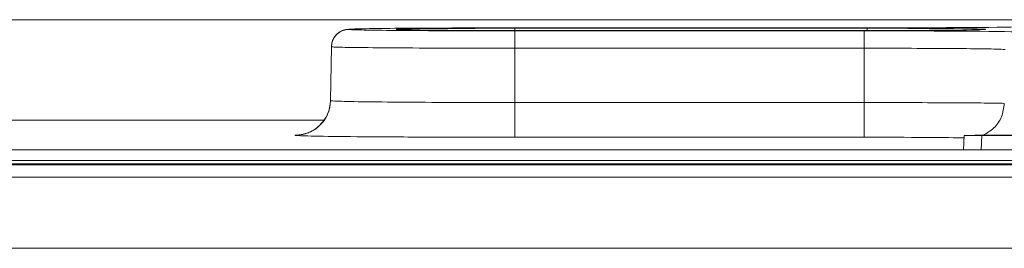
# Model space of a CAD drawing. Header units: millimetres. Extents: x 0 to 2100, y 0 to 1485.
# Tile 49 of 123: x 321 to 356, y 1281 to 1289. Entities that reach past the tile are written whole.
import ezdxf

# ---------------------------------------------------------------- set-up
doc = ezdxf.new("R2010")
doc.units = ezdxf.units.MM
doc.header["$LTSCALE"] = 5

msp = doc.modelspace()

# ---------------------------------------------------------------- linework, layer by layer
at = {"color": 8, "linetype": 'Continuous', "lineweight": 15}
for p, q in [((301.363, 1289.336), (366.052, 1289.336)), ((338.426, 1289.033), (338.426, 1288.956)), ((350.926, 1289.033), (350.926, 1288.956)), ((354.926, 1288.981), (355.121, 1288.997)), ((354.964, 1288.982), (355.121, 1288.992)), ((354.988, 1285.232), (354.961, 1284.726))]:
    msp.add_line(p, q, dxfattribs=at)
at = {"color": 7, "linetype": 'Continuous', "lineweight": 15}
for p, q in [((332.543, 1288.997), (332.543, 1288.992)), ((334.231, 1288.992), (334.231, 1288.997)), ((350.813, 1289.048), (338.426, 1289.048)), ((338.426, 1289.033), (350.926, 1289.033)), ((350.926, 1288.956), (338.426, 1288.956)), ((355.121, 1288.997), (355.121, 1288.992)), ((338.426, 1288.941), (350.813, 1288.941)), ((338.426, 1288.941), (338.426, 1288.327)), ((350.813, 1288.941), (350.813, 1288.327)), ((331.918, 1288.378), (331.885, 1286.471)), ((331.918, 1288.378), (331.918, 1288.383)), ((338.426, 1288.327), (338.426, 1286.403)), ((350.813, 1288.327), (338.426, 1288.327)), ((350.813, 1286.403), (350.813, 1288.327)), ((338.426, 1285.174), (338.426, 1286.403)), ((338.426, 1286.403), (350.813, 1286.403)), ((350.813, 1285.174), (350.813, 1286.403)), ((331.65, 1285.783), (301.406, 1285.783)), ((330.635, 1285.242), (330.635, 1285.247)), ((350.813, 1285.174), (338.426, 1285.174)), ((354.337, 1284.726), (354.364, 1285.238)), ((354.364, 1285.238), (354.337, 1284.726)), ((354.364, 1285.238), (354.364, 1285.238)), ((394.364, 1285.243), (354.988, 1285.243)), ((354.988, 1285.232), (394.364, 1285.232)), ((393.706, 1284.726), (308.706, 1284.726)), ((308.706, 1284.356), (393.706, 1284.356)), ((308.706, 1284.231), (393.706, 1284.231)), ((314.502, 1284.206), (387.53, 1284.206)), ((386.416, 1284.197), (314.807, 1284.197)), ((310.34, 1283.766), (493.062, 1283.766)), ((493.062, 1281.244), (310.34, 1281.244))]:
    msp.add_line(p, q, dxfattribs=at)
at = {"color": 7, "linetype": 'Continuous', "lineweight": 15, "flags": 128}
msp.add_lwpolyline([(331.8, 1286.044), (331.857, 1286.234), (331.885, 1286.475)], dxfattribs=at)
at = {"color": 7, "linetype": 'Continuous', "lineweight": 15}
for centre, radius, start, end in [((332.543, 1288.372), 0.625, 89.9988, 178.9989), ((332.543, 1288.367), 0.625, 89.9988, 178.9989), ((330.635, 1286.492), 1.25, 269.9988, 358.9989)]:
    msp.add_arc(centre, radius, start, end, dxfattribs=at)
at = {"color": 8, "linetype": 'Continuous', "lineweight": 15}
msp.add_arc((330.635, 1286.497), 1.25, 269.9991, 338.7376, dxfattribs=at)
for centre, major_axis, start_param, end_param in [((338.426, 1288.997), (4.195, 0), 2.120172, 3.14205), ((338.426, 1288.992), (4.195, 0), 3.14205, 3.637719), ((350.926, 1288.997), (4.195, 0), 6.282728, 7.293666), ((350.926, 1288.992), (4.195, 0), 6.167194, 6.282728), ((350.813, 1285.142), (3.77, 0), 0.346513, 1.570796)]:
    msp.add_ellipse(centre, major_axis=major_axis, ratio=0.008727, start_param=start_param, end_param=end_param, dxfattribs=at)
at = {"color": 7, "linetype": 'Continuous', "lineweight": 15}
for centre, major_axis, start_param, end_param in [((338.426, 1288.992), (4.195, 0), 3.637719, 4.712389), ((338.426, 1288.997), (4.195, 0), 1.570796, 2.120172), ((350.813, 1289.098), (5.681, 0), 4.712389, 6.143605), ((350.926, 1288.997), (4.195, 0), 1.010481, 1.570796), ((350.926, 1288.992), (4.195, 0), 4.712389, 6.167194), ((350.813, 1288.891), (5.678, 0), 0.139279, 1.570796), ((354.989, 1285.238), (0.626, 0), 1.573536, 3.141593), ((354.989, 1285.238), (0.626, 0), 3.141592, 4.70965)]:
    msp.add_ellipse(centre, major_axis=major_axis, ratio=0.008727, start_param=start_param, end_param=end_param, dxfattribs=at)
for points, knots in [([(338.426, 1289.048), (337.99, 1289.048), (336.896, 1289.047), (335.242, 1289.041), (333.751, 1289.029), (332.739, 1289.014), (332.608, 1289.002), (332.543, 1288.997)], [0, 0, 0, 0, 0.141922, 0.356586, 0.570762, 0.785397, 1, 1, 1, 1]), ([(332.543, 1288.992), (332.572, 1288.989), (332.646, 1288.979), (333.352, 1288.965), (334.682, 1288.952), (336.443, 1288.943), (337.765, 1288.942), (338.426, 1288.941)], [0, 0, 0, 0, 0.142108, 0.356731, 0.570859, 0.785446, 1, 1, 1, 1]), ([(334.764, 1288.975), (334.757, 1288.975), (334.539, 1288.977), (334.395, 1288.983), (334.367, 1288.984), (334.359, 1288.984)], [0, 0, 0, 0, 0.022581, 0.734449, 1, 1, 1, 1]), ([(332.137, 1288.846), (332.094, 1288.803), (332.011, 1288.719), (331.943, 1288.566), (331.922, 1288.455), (331.919, 1288.397), (331.918, 1288.386), (331.918, 1288.384), (331.918, 1288.383), (331.918, 1288.383), (331.918, 1288.383), (331.918, 1288.383), (331.918, 1288.383), (331.918, 1288.383)], [0, 0, 0, 0, 0.348601, 0.670297, 0.931442, 0.988857, 0.995737, 0.999169, 0.999598, 0.999812, 0.99992, 0.999973, 1, 1, 1, 1]), ([(338.426, 1288.327), (338.426, 1288.327), (337.698, 1288.327), (336.231, 1288.329), (334.287, 1288.337), (332.805, 1288.35), (332.079, 1288.364), (331.925, 1288.374), (331.918, 1288.378), (331.918, 1288.378), (331.918, 1288.378)], [0, 0, 0, 0, 0.000007, 0.214465, 0.429078, 0.643191, 0.857815, 0.981577, 0.999993, 1, 1, 1, 1]), ([(355.817, 1288.284), (355.728, 1288.288), (355.519, 1288.298), (354.656, 1288.311), (353.315, 1288.321), (351.949, 1288.326), (351.099, 1288.327), (350.813, 1288.327)], [0, 0, 0, 0, 0.174853, 0.410345, 0.645835, 0.881314, 1, 1, 1, 1]), ([(331.885, 1286.471), (331.885, 1286.471), (331.885, 1286.466), (332.019, 1286.453), (332.763, 1286.434), (334.247, 1286.417), (336.12, 1286.406), (337.589, 1286.403), (338.327, 1286.403), (338.426, 1286.403)], [0, 0, 0, 0, 0.000007, 0.139659, 0.3542, 0.568378, 0.783455, 0.971081, 1, 1, 1, 1]), ([(350.813, 1286.403), (351.378, 1286.402), (352.506, 1286.402), (354.01, 1286.396), (355.148, 1286.388), (355.647, 1286.38), (355.762, 1286.375), (355.784, 1286.374)], [0, 0, 0, 0, 0.235611, 0.471222, 0.706836, 0.942456, 1, 1, 1, 1]), ([(331.797, 1286.045), (331.796, 1286.039), (331.772, 1285.914), (331.626, 1285.722), (331.412, 1285.503), (331.195, 1285.372), (331.017, 1285.304), (330.902, 1285.276), (330.837, 1285.265), (330.794, 1285.259), (330.775, 1285.258), (330.783, 1285.258), (330.784, 1285.258)], [0, 0, 0, 0, 0.01, 0.206411, 0.370514, 0.508674, 0.617974, 0.692701, 0.755323, 0.835431, 0.972767, 1, 1, 1, 1]), ([(338.426, 1285.174), (337.544, 1285.175), (335.784, 1285.177), (333.447, 1285.189), (331.69, 1285.206), (330.767, 1285.225), (330.672, 1285.238), (330.635, 1285.242)], [0, 0, 0, 0, 0.216158, 0.431387, 0.645648, 0.860299, 1, 1, 1, 1])]:
    msp.add_open_spline(points, degree=3, knots=knots, dxfattribs=at)
at = {"color": 8, "linetype": 'Continuous', "lineweight": 15}
msp.add_open_spline([(355.02, 1285.243), (355.159, 1285.32), (355.438, 1285.476), (355.72, 1285.892), (355.763, 1286.214), (355.784, 1286.374)], degree=3, knots=[0, 0, 0, 0, 0.330451, 0.665225, 1, 1, 1, 1], dxfattribs=at)

doc.saveas('drawing.dxf')
